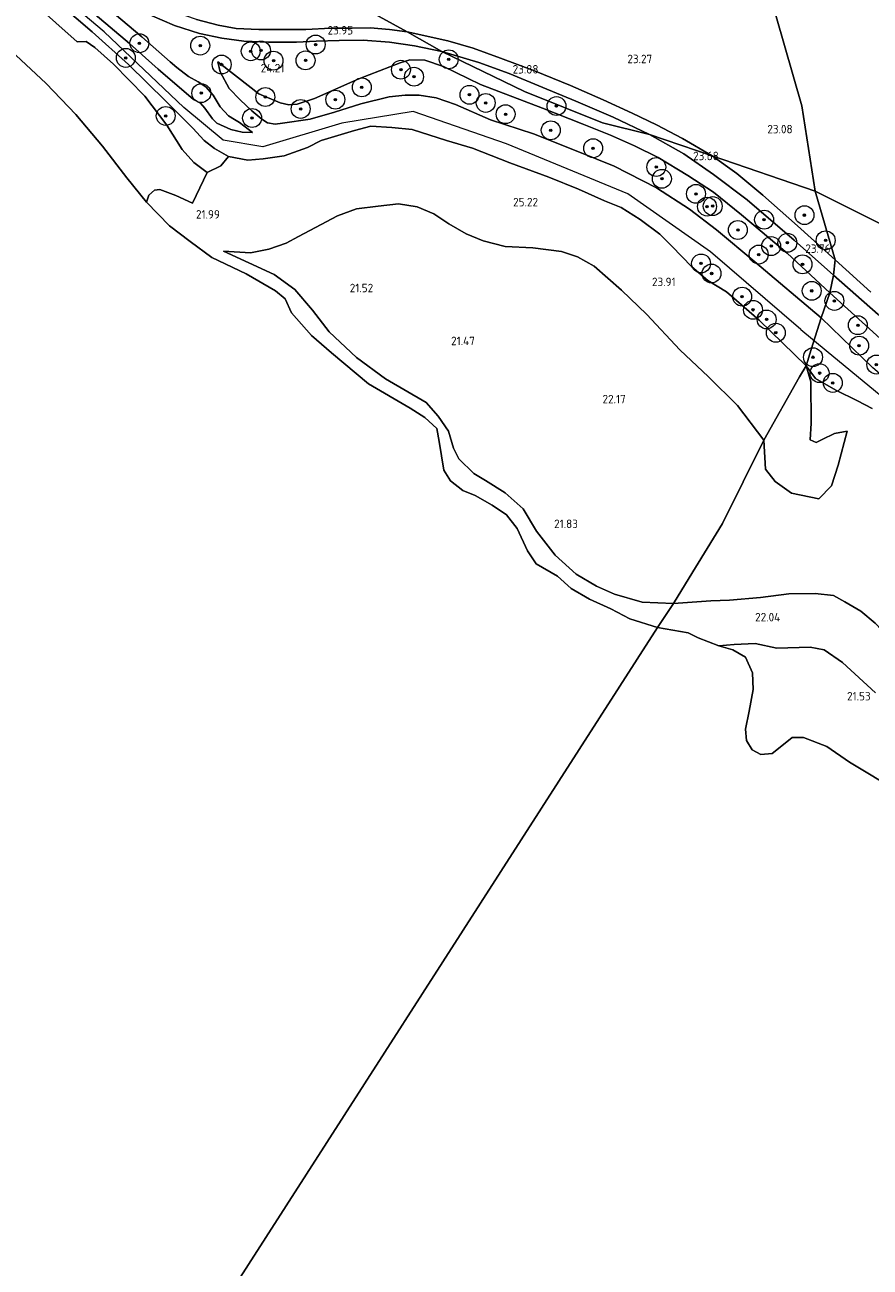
# Model space of a CAD drawing. Header units: metres. Extents: x 185049 to 189876, y 349292 to 352302.
# Tile 94 of 256: x 187055 to 187234, y 350889 to 351153. Entities that reach past the tile are written whole.
import ezdxf
from ezdxf.enums import TextEntityAlignment as Align

# ---------------------------------------------------------------- set-up
doc = ezdxf.new("R2010")
doc.units = ezdxf.units.M
for name, color, linetype, lineweight in [('B-WE-GR-BOOM-S', 90, 'Continuous', 25), ('B-WE-GR-GRAS-GV', 60, 'Continuous', 13), ('B-WE-GW-OPHOGING_KRUIN-G', 90, 'Continuous', 18), ('B-WE-GW-TALUD_KRUIN-G', 90, 'Continuous', 18), ('B-WE-GW-TALUD_TEEN-G', 90, 'Continuous', 18), ('B-WE-OB-BEKLEDING_STEEN-GV', 30, 'Continuous', 18), ('B-WE-OG-TERREIN_GROEN-GV', 7, 'Continuous', 18), ('B-WE-OG-WATER_POEL-GV', 7, 'Continuous', 18), ('B-WE-VH-ONVERHARD-GV', 252, 'Continuous', 18), ('X-XX-AL-HOOGTELABEL-S', 7, 'Continuous', 25)]:
    doc.layers.add(name, color=color, linetype=linetype, lineweight=lineweight)
doc.styles.add('NLCS-ISO-ANNOTATIVE-T18', font='NLCS-ISO.ttf', dxfattribs={"height": 1.8})

# ---------------------------------------------------------------- blocks, each defined once
blk = doc.blocks.new('SAL-HOOGTELABEL-SO')
at = {"color": 0, "linetype": 'ByBlock', "lineweight": -2, "style": 'NLCS-ISO-ANNOTATIVE-T18'}
blk.add_attdef('HOOGTE', text='', height=1.8, dxfattribs=at).set_placement((2.79, 0), align=Align.RIGHT)
blk = doc.blocks.new('SGR-BOOM_01-SO')
at = {"linetype": 'ByBlock', "lineweight": 18}
h = blk.add_hatch(color=0, dxfattribs=at)
h.dxf.hatch_style = 1
edge = h.paths.add_edge_path()
edge.add_arc((0, 0), 0.25, 0, 360)
at = {"color": 0, "linetype": 'ByBlock', "lineweight": 18}
for radius in [2, 0.25]:
    blk.add_circle((0, 0), radius, dxfattribs=at)

msp = doc.modelspace()

# ---------------------------------------------------------------- linework, layer by layer
at = {"layer": 'B-WE-GR-GRAS-GV'}
for points in [[(187049.15, 351168.496, 25.713), (187062.415, 351156.861, 25.651), (187069.167, 351151.021, 25.615), (187076.856, 351144.09, 25.754), (187084.756, 351136.364, 25.713), (187090.508, 351130.649, 25.691), (187092.875, 351128.016, 25.789), (187095.087, 351126.333, 26.009), (187098.074, 351124.605, 26.241), (187096.44, 351122.618, 25.361), (187093.507, 351121.253, 24.183), (187090.696, 351123.324, 24.277), (187088.259, 351126.078, 24.277), (187085.016, 351131.244, 24.344), (187080.294, 351137.387, 24.559), (187073.68, 351144.205, 24.747), (187069.745, 351147.709, 24.729), (187067.908, 351148.953, 24.536), (187065.991, 351148.9, 24.218), (187056.976, 351156.982, 24.218), (187044.59, 351167.889, 24.25)], [(187069.807, 351154.697, 25.619), (187077.055, 351148.599, 25.628), (187083.138, 351143.122, 25.669), (187090.641, 351136.706, 25.758), (187092.153, 351135.936, 25.767), (187093.051, 351134.893, 25.767), (187094.641, 351132.622, 25.772), (187095.578, 351131.667, 25.879), (187098.558, 351130.337, 25.892), (187100.937, 351129.757, 26.116), (187103.117, 351129.739, 26.116), (187100.404, 351131.819, 25.387), (187099.341, 351132.484, 25.373), (187098.054, 351133.255, 25.239), (187096.277, 351135.174, 25.176), (187094.768, 351137.589, 24.948), (187093.246, 351139.358, 24.729), (187091.604, 351140.41, 24.536), (187089.573, 351141.546, 24.362), (187087.086, 351143.472, 24.371), (187085.706, 351144.652, 24.38), (187079.721, 351149.984, 24.214), (187067.216, 351160.6, 24.21)], [(187067.216, 351160.6, 24.21), (187079.721, 351149.984, 24.214), (187085.706, 351144.652, 24.38), (187087.086, 351143.472, 24.371), (187089.573, 351141.546, 24.362), (187091.604, 351140.41, 24.536), (187093.246, 351139.358, 24.729), (187094.768, 351137.589, 24.948), (187096.277, 351135.174, 25.176), (187098.054, 351133.255, 25.239), (187099.341, 351132.484, 25.373), (187100.404, 351131.819, 25.387), (187103.117, 351129.739, 26.116), (187100.937, 351129.757, 26.116), (187098.558, 351130.337, 25.892), (187095.578, 351131.667, 25.879), (187094.641, 351132.622, 25.772), (187093.051, 351134.893, 25.767), (187092.153, 351135.936, 25.767), (187090.641, 351136.706, 25.758), (187083.138, 351143.122, 25.669), (187077.055, 351148.599, 25.628), (187069.807, 351154.697, 25.619)], [(187081.421, 351154.605, 24.241), (187086.589, 351152.373, 24.178), (187091.935, 351150.649, 24.174), (187096.64, 351149.682, 24.142), (187101.317, 351149.064, 24.156), (187106.504, 351148.825, 24.133), (187112.436, 351148.871, 24.08), (187116.608, 351149.072, 24.035), (187121.468, 351149.235, 23.959), (187126.604, 351149.257, 23.91), (187132.158, 351148.841, 23.878), (187137.449, 351148.057, 23.86), (187143.211, 351146.865, 23.829), (187160.751, 351138.407, 23.784), (187177.23, 351131.766, 23.72), (187187.237, 351129.3, 23.775), (187194.49, 351125.187, 23.802), (187200.757, 351120.826, 23.887), (187207.897, 351115.432, 23.887), (187217.827, 351106.883, 23.91), (187226.19, 351099.504, 23.914), (187225.421, 351095.774, 24.008), (187216.38, 351104.128, 23.914), (187206.729, 351112.294, 23.941), (187200.748, 351117.056, 23.928), (187195.33, 351120.617, 23.896), (187189.083, 351124.438, 23.896), (187184.042, 351126.915, 23.896), (187178.951, 351129.128, 23.892), (187172.938, 351131.515, 23.892), (187164.54, 351134.884, 23.901), (187151.39, 351139.874, 23.928), (187143.606, 351143.671, 23.932), (187139.612, 351145.022, 23.928), (187136.463, 351145.087, 23.91), (187134.436, 351144.502, 23.905), (187125.633, 351141.058, 24.017), (187116.252, 351136.945, 24.232), (187112.591, 351135.7, 24.344), (187110.817, 351135.555, 24.389), (187109.005, 351135.974, 24.393), (187104.446, 351137.921, 24.263), (187099.952, 351141.417, 24.165), (187095.756, 351144.65, 24.187), (187096.31, 351142.589, 24.59), (187098.206, 351139.053, 24.881), (187100.524, 351136.639, 25.19), (187103.02, 351134.265, 25.346), (187105.084, 351132.5, 25.606), (187106.319, 351131.784, 25.942), (187107.948, 351131.481, 26.036), (187109.492, 351131.653, 26.219), (187115.342, 351132.569, 26.224), (187120.528, 351133.987, 26.25), (187126.079, 351135.765, 26.291), (187132.085, 351137.244, 26.492), (187135.433, 351137.586, 26.506), (187138.463, 351137.603, 26.523), (187142.055, 351137.084, 26.519), (187146.14, 351135.619, 26.519), (187153.55, 351132.379, 26.676), (187162.663, 351129.405, 26.765), (187172.367, 351125.566, 26.837), (187179.755, 351122.561, 26.846), (187188.707, 351117.964, 26.877), (187195.683, 351113.496, 26.922), (187201.421, 351109.125, 26.922), (187209.528, 351102.343, 26.868), (187223.551, 351090.445, 26.868), (187221.484, 351083.739, 26.866), (187220.426, 351080.306, 26.77), (187210.47, 351089.969, 26.747), (187203.5, 351095.976, 26.752), (187199.591, 351098.339, 26.756), (187196.189, 351101.24, 26.747), (187191.928, 351105.609, 26.747), (187189.389, 351108.19, 26.77), (187185.244, 351111.264, 26.77), (187181.242, 351113.847, 26.77), (187177.685, 351115.253, 26.77), (187172.146, 351117.739, 26.89), (187165.919, 351120.26, 26.931), (187157.611, 351123.279, 26.949), (187149.746, 351126.366, 26.944), (187144.225, 351127.986, 26.823), (187136.972, 351130.342, 26.716), (187132.67, 351130.734, 26.64), (187128.165, 351131.063, 26.631), (187124.704, 351130.145, 26.492), (187117.704, 351128.006, 26.501), (187114.787, 351126.513, 26.492), (187109.819, 351124.79, 26.492), (187105.399, 351124.11, 26.492), (187102.126, 351123.842, 26.492), (187098.074, 351124.605, 26.241), (187095.087, 351126.333, 26.009), (187092.875, 351128.016, 25.789), (187090.508, 351130.649, 25.691), (187084.756, 351136.364, 25.713), (187076.856, 351144.09, 25.754), (187069.167, 351151.021, 25.615), (187062.415, 351156.861, 25.651)], [(187234.358, 351071.273, 26.623), (187231.268, 351072.85, 26.616), (187226.709, 351075.151, 26.77), (187222.371, 351077.621, 26.86), (187220.426, 351080.306, 26.77), (187221.484, 351083.739, 26.866), (187223.551, 351090.445, 26.868), (187234.543, 351079.854, 26.832)]]:
    msp.add_polyline3d(points, dxfattribs=at)
for points in [[(187179.547, 351132.932, 23.863), (187187.237, 351129.3, 23.775), (187177.23, 351131.766, 23.72), (187160.751, 351138.407, 23.784), (187143.211, 351146.865, 23.829), (187151.043, 351144.544, 23.901), (187157.477, 351142.185, 23.947), (187164.649, 351139.256, 23.93), (187171.629, 351136.33, 23.892)], [(187151.39, 351139.874, 23.928), (187164.54, 351134.884, 23.901), (187172.938, 351131.515, 23.892), (187178.951, 351129.128, 23.892), (187184.042, 351126.915, 23.896), (187189.083, 351124.438, 23.896), (187195.33, 351120.617, 23.896), (187200.748, 351117.056, 23.928), (187206.729, 351112.294, 23.941), (187216.38, 351104.128, 23.914), (187225.421, 351095.774, 24.008), (187223.551, 351090.445, 26.868), (187209.528, 351102.343, 26.868), (187201.421, 351109.125, 26.922), (187195.683, 351113.496, 26.922), (187188.707, 351117.964, 26.877), (187179.755, 351122.561, 26.846), (187172.367, 351125.566, 26.837), (187162.663, 351129.405, 26.765), (187153.55, 351132.379, 26.676), (187146.14, 351135.619, 26.519), (187142.055, 351137.084, 26.519), (187138.463, 351137.603, 26.523), (187135.433, 351137.586, 26.506), (187132.085, 351137.244, 26.492), (187126.079, 351135.765, 26.291), (187120.528, 351133.987, 26.25), (187115.342, 351132.569, 26.224), (187109.492, 351131.653, 26.219), (187107.948, 351131.481, 26.036), (187106.319, 351131.784, 25.942), (187105.084, 351132.5, 25.606), (187103.02, 351134.265, 25.346), (187100.524, 351136.639, 25.19), (187098.206, 351139.053, 24.881), (187096.31, 351142.589, 24.59), (187095.756, 351144.65, 24.187), (187099.952, 351141.417, 24.165), (187104.446, 351137.921, 24.263), (187109.005, 351135.974, 24.393), (187110.817, 351135.555, 24.389), (187112.591, 351135.7, 24.344), (187116.252, 351136.945, 24.232), (187125.633, 351141.058, 24.017), (187134.436, 351144.502, 23.905), (187136.463, 351145.087, 23.91), (187139.612, 351145.022, 23.928), (187143.606, 351143.671, 23.932)], [(187256.444, 351070.962, 23.836), (187261.611, 351064.93, 23.828), (187257.853, 351065.98, 23.98), (187253.193, 351070.435, 24.018), (187245.504, 351077.21, 24.034), (187236.093, 351086.081, 24.014), (187225.421, 351095.774, 24.008), (187226.19, 351099.504, 23.914), (187235.615, 351091.168, 23.871), (187244.442, 351083.144, 23.863), (187251.571, 351076.111, 23.848)], [(187245.504, 351077.21, 24.034), (187240.893, 351074.441, 26.813), (187234.543, 351079.854, 26.832), (187223.551, 351090.445, 26.868), (187225.421, 351095.774, 24.008), (187236.093, 351086.081, 24.014)]]:
    msp.add_polyline3d(points, close=True, dxfattribs=at)
at = {"layer": 'B-WE-GW-OPHOGING_KRUIN-G'}
for points in [[(187219.257, 351087.987, 26.856), (187200.151, 351104.434, 26.977), (187182.626, 351116.73, 26.945), (187156.956, 351127.278, 27.021), (187137.178, 351134.157, 26.726), (187122.066, 351131.692, 26.39), (187105.333, 351126.682, 26.475), (187096.943, 351128.097, 26.175), (187088.602, 351135.016, 25.791), (187071.732, 351151.028, 25.723), (187050.773, 351168.787, 25.732), (187025.853, 351190.313, 25.737), (187001.538, 351210.907, 25.741), (186981.923, 351227.753, 25.755)], [(187219.257, 351087.987, 26.856), (187224.656, 351083.54, 26.953), (187246.741, 351065.308, 26.836), (187262.964, 351044.661, 26.735), (187279.31, 351023.746, 26.654), (187291.972, 351007.42, 26.565), (187300.224, 350990.656, 26.584), (187309.435, 350978.852, 26.689), (187326.992, 350965.997, 26.697), (187350.011, 350950.177, 26.755), (187379.35, 350931.058, 26.697), (187409.366, 350910.512, 26.537)]]:
    msp.add_polyline3d(points, dxfattribs=at)
at = {"layer": 'B-WE-GW-TALUD_KRUIN-G'}
for points in [[(186987.886, 351225.05, 25.785), (187001.56, 351213.154, 25.664), (187011.326, 351204.677, 25.637), (187025.557, 351192.53, 25.61), (187037.864, 351182.297, 25.682), (187047.426, 351173.628, 25.686), (187055.019, 351167.007, 25.686), (187062.409, 351160.731, 25.678), (187069.807, 351154.697, 25.619), (187077.055, 351148.599, 25.628), (187083.138, 351143.122, 25.669), (187090.641, 351136.706, 25.758), (187092.153, 351135.936, 25.767), (187093.051, 351134.893, 25.767), (187094.641, 351132.622, 25.772), (187095.578, 351131.667, 25.879), (187098.558, 351130.337, 25.892), (187100.937, 351129.757, 26.116), (187103.117, 351129.739, 26.116)], [(187114.787, 351126.513, 26.492), (187109.819, 351124.79, 26.492), (187105.399, 351124.11, 26.492), (187102.126, 351123.842, 26.492), (187098.074, 351124.605, 26.241), (187095.087, 351126.333, 26.009), (187092.875, 351128.016, 25.789), (187090.508, 351130.649, 25.691), (187084.756, 351136.364, 25.713), (187076.856, 351144.09, 25.754), (187069.167, 351151.021, 25.615), (187062.415, 351156.861, 25.651), (187049.15, 351168.496, 25.713), (187036.9, 351178.96, 25.78), (187027.716, 351186.884, 25.695), (187016.129, 351195.998, 25.619)], [(187095.756, 351144.65, 24.187), (187096.31, 351142.589, 24.59), (187098.206, 351139.053, 24.881), (187100.524, 351136.639, 25.19), (187103.02, 351134.265, 25.346), (187105.084, 351132.5, 25.606), (187106.319, 351131.784, 25.942), (187107.948, 351131.481, 26.036), (187109.492, 351131.653, 26.219), (187115.342, 351132.569, 26.224), (187120.528, 351133.987, 26.25), (187126.079, 351135.765, 26.291), (187132.085, 351137.244, 26.492), (187135.433, 351137.586, 26.506), (187138.463, 351137.603, 26.523), (187142.055, 351137.084, 26.519), (187146.14, 351135.619, 26.519), (187153.55, 351132.379, 26.676), (187162.663, 351129.405, 26.765), (187172.367, 351125.566, 26.837), (187179.755, 351122.561, 26.846), (187188.707, 351117.964, 26.877), (187195.683, 351113.496, 26.922), (187201.421, 351109.125, 26.922), (187209.528, 351102.343, 26.868), (187223.551, 351090.445, 26.868)], [(187189.389, 351108.19, 26.77), (187185.244, 351111.264, 26.77), (187181.242, 351113.847, 26.77), (187177.685, 351115.253, 26.77), (187172.146, 351117.739, 26.89), (187165.919, 351120.26, 26.931), (187157.611, 351123.279, 26.949), (187149.746, 351126.366, 26.944), (187144.225, 351127.986, 26.823), (187136.972, 351130.342, 26.716), (187132.67, 351130.734, 26.64), (187128.165, 351131.063, 26.631), (187124.704, 351130.145, 26.492), (187117.704, 351128.006, 26.501), (187114.787, 351126.513, 26.492)], [(187220.426, 351080.306, 26.77), (187210.47, 351089.969, 26.747), (187203.5, 351095.976, 26.752), (187199.591, 351098.339, 26.756), (187196.189, 351101.24, 26.747), (187191.928, 351105.609, 26.747), (187189.389, 351108.19, 26.77)], [(187185.648, 351030.185, 21.609), (187179.823, 351031.941, 21.663), (187176.017, 351033.628, 21.658), (187171.675, 351036.116, 21.605), (187167.206, 351040.16, 21.591), (187163.307, 351045.24, 21.546), (187160.472, 351050.019, 21.56), (187156.667, 351053.355, 21.546), (187152.502, 351055.977, 21.448), (187149.99, 351057.499, 21.354), (187146.817, 351060.553, 21.323), (187145.731, 351062.816, 21.296), (187144.674, 351066.43, 21.305), (187142.47, 351069.591, 21.296), (187139.91, 351072.492, 21.296), (187131.321, 351077.544, 21.215), (187125.145, 351082.059, 21.215), (187119.358, 351087.474, 21.224), (187115.845, 351092.074, 21.032), (187112.13, 351096.433, 21.027), (187107.687, 351099.618, 21.027), (187097.019, 351104.59, 21.045)], [(187223.551, 351090.445, 26.868), (187234.543, 351079.854, 26.832)], [(187220.426, 351080.306, 26.77), (187221.381, 351076.874, 26.746), (187221.456, 351068.108, 26.172), (187221.221, 351064.6, 25.894), (187222.516, 351064.048, 25.888), (187223.801, 351064.655, 25.894), (187226.403, 351065.934, 25.947), (187229.078, 351066.442, 25.878)], [(187228.566, 351030.286, 24.108), (187226.18, 351031.594, 23.879), (187222.278, 351032.048, 23.518), (187216.722, 351032, 22.784), (187210.731, 351031.199, 22.38), (187204.139, 351030.67, 21.763)], [(187192.29, 351029.931, 21.488), (187185.648, 351030.185, 21.609)], [(187204.139, 351030.67, 21.763), (187200.212, 351030.499, 21.554), (187192.29, 351029.931, 21.488)], [(187262.95, 350995.379, 24.302), (187260.509, 351000.239, 24.36), (187258.478, 351003.3, 24.356), (187254.192, 351007.9, 24.414), (187250.028, 351012.019, 24.523), (187244.428, 351016.604, 24.461), (187239.274, 351021.331, 24.391), (187235.026, 351025.743, 24.356), (187232.006, 351028.284, 24.255), (187228.566, 351030.286, 24.108)]]:
    msp.add_polyline3d(points, dxfattribs=at)
at = {"layer": 'B-WE-GW-TALUD_TEEN-G'}
for points in [[(187103.117, 351129.739, 26.116), (187100.404, 351131.819, 25.387), (187099.341, 351132.484, 25.373), (187098.054, 351133.255, 25.239), (187096.277, 351135.174, 25.176), (187094.768, 351137.589, 24.948), (187093.246, 351139.358, 24.729), (187091.604, 351140.41, 24.536), (187089.573, 351141.546, 24.362), (187087.086, 351143.472, 24.371), (187085.706, 351144.652, 24.38), (187079.721, 351149.984, 24.214), (187067.216, 351160.6, 24.21), (187050.579, 351174.869, 24.277), (187038.1, 351185.777, 24.317), (187024.975, 351196.876, 24.321), (186999.072, 351219.278, 24.295)], [(187225.421, 351095.774, 24.008), (187216.38, 351104.128, 23.914), (187206.729, 351112.294, 23.941), (187200.748, 351117.056, 23.928), (187195.33, 351120.617, 23.896), (187189.083, 351124.438, 23.896), (187184.042, 351126.915, 23.896), (187178.951, 351129.128, 23.892), (187172.938, 351131.515, 23.892), (187164.54, 351134.884, 23.901), (187151.39, 351139.874, 23.928), (187143.606, 351143.671, 23.932), (187139.612, 351145.022, 23.928), (187136.463, 351145.087, 23.91), (187134.436, 351144.502, 23.905), (187125.633, 351141.058, 24.017), (187116.252, 351136.945, 24.232), (187112.591, 351135.7, 24.344), (187110.817, 351135.555, 24.389), (187109.005, 351135.974, 24.393), (187104.446, 351137.921, 24.263), (187099.952, 351141.417, 24.165), (187095.756, 351144.65, 24.187)], [(187211.429, 351064.542, 22.956), (187205.833, 351071.856, 22.956), (187199.735, 351077.936, 22.661), (187193.624, 351083.637, 22.536), (187186.638, 351091.145, 22.451), (187181.274, 351096.32, 22.397), (187175.471, 351101.409, 22.236), (187171.97, 351103.365, 22.191), (187168.582, 351104.471, 21.999), (187162.521, 351105.269, 21.896), (187156.674, 351105.559, 22.016), (187151.995, 351106.752, 22.2), (187148.381, 351108.267, 22.339), (187144.735, 351110.359, 22.258), (187141.525, 351112.494, 22.213), (187138.002, 351113.981, 22.218), (187134.059, 351114.564, 22.204), (187129.752, 351114.132, 22.084), (187125.155, 351113.532, 22.025), (187121.14, 351112.043, 22.021), (187116.505, 351109.588, 22.003), (187112.91, 351107.659, 21.797), (187110.267, 351106.293, 21.551), (187106.6, 351104.975, 21.211), (187102.71, 351104.182, 21.112), (187097.019, 351104.59, 21.045)], [(187315.654, 350996.969, 24.333), (187314.031, 351000.163, 24.29), (187311.554, 351003.566, 24.232), (187309.192, 351006.192, 24.205), (187305.659, 351009.13, 24.166), (187303.09, 351011.162, 24.139), (187300.376, 351013.236, 24.158), (187298.193, 351015.139, 24.154), (187295.428, 351018.312, 24.154), (187290.73, 351022.528, 24.112), (187287.497, 351026.405, 24.014), (187283.798, 351030.905, 24.022), (187278.996, 351036.952, 24.022), (187273.556, 351043.517, 24.018), (187267.643, 351050.781, 24.018), (187262.906, 351057.983, 24.022), (187260.739, 351061.855, 23.98), (187257.853, 351065.98, 23.98), (187253.193, 351070.435, 24.018), (187245.504, 351077.21, 24.034), (187236.093, 351086.081, 24.014), (187225.421, 351095.774, 24.008)], [(187211.429, 351064.542, 22.956), (187211.821, 351058.407, 22.943), (187213.84, 351055.788, 23.106), (187217.307, 351053.312, 23.471), (187223.066, 351052.135, 24.162), (187225.793, 351054.853, 24.833), (187227.207, 351059.225, 25.136), (187229.078, 351066.442, 25.878)], [(187201.927, 351020.94, 20.948), (187205.119, 351021.269, 20.968), (187209.59, 351021.468, 21.235), (187214.217, 351020.439, 21.348), (187221.219, 351020.694, 21.74), (187224.221, 351020.147, 21.783), (187228.108, 351017.443, 21.771), (187235.069, 351011.004, 21.829)]]:
    msp.add_polyline3d(points, dxfattribs=at)
at = {"layer": 'B-WE-OB-BEKLEDING_STEEN-GV'}
msp.add_polyline3d([(187044.59, 351167.889, 24.25), (187056.976, 351156.982, 24.218), (187065.991, 351148.9, 24.218), (187067.908, 351148.953, 24.536), (187069.745, 351147.709, 24.729), (187073.68, 351144.205, 24.747), (187080.294, 351137.387, 24.559), (187085.016, 351131.244, 24.344), (187088.259, 351126.078, 24.277), (187090.696, 351123.324, 24.277), (187093.507, 351121.253, 24.183), (187090.437, 351114.737, 22.37), (187086.864, 351116.345, 22.133), (187083.532, 351117.622, 21.784), (187082.405, 351117.486, 21.26), (187081.186, 351116.42, 21.26), (187080.701, 351114.964, 20.947), (187076.492, 351120.095, 20.947), (187071.384, 351126.841, 20.947), (187065.728, 351133.497, 20.947), (187059.435, 351140.084, 20.947), (187050.9, 351148.094, 20.942)], dxfattribs=at)
at = {"layer": 'B-WE-OG-TERREIN_GROEN-GV'}
for points in [[(187109.996, 351165.278, 23.618), (187135.894, 351151.044, 23.798), (187132.166, 351151.506, 23.798), (187128.072, 351151.912, 23.874), (187124.263, 351151.816, 23.883), (187119.71, 351151.778, 23.901), (187114.405, 351151.55, 23.945), (187109.107, 351151.499, 23.968), (187104.485, 351151.516, 23.99), (187099.692, 351151.762, 24.039), (187095.827, 351152.414, 24.062), (187091.303, 351153.662, 24.057), (187086.993, 351155.159, 24.03), (187082.984, 351157.015, 24.044), (187079.159, 351159.189, 24.057), (187075.674, 351161.447, 24.12), (187072.679, 351163.976, 24.116), (187068.165, 351167.588, 24.124), (187061.5, 351173.245, 24.129), (187048.248, 351184.529, 24.165), (187036.252, 351194.868, 24.151), (187021.532, 351207.833, 24.138), (187066.977, 351187.542, 23.618)], [(187149.746, 351126.366, 26.944), (187157.611, 351123.279, 26.949), (187165.919, 351120.26, 26.931), (187172.146, 351117.739, 26.89), (187177.685, 351115.253, 26.77), (187181.242, 351113.847, 26.77), (187185.244, 351111.264, 26.77), (187189.389, 351108.19, 26.77), (187191.928, 351105.609, 26.747), (187196.189, 351101.24, 26.747), (187199.591, 351098.339, 26.756), (187203.5, 351095.976, 26.752), (187210.47, 351089.969, 26.747), (187220.426, 351080.306, 26.77), (187219.012, 351077.952, 26.04), (187211.429, 351064.542, 22.956), (187205.833, 351071.856, 22.956), (187199.735, 351077.936, 22.661), (187193.624, 351083.637, 22.536), (187186.638, 351091.145, 22.451), (187181.274, 351096.32, 22.397), (187175.471, 351101.409, 22.236), (187171.97, 351103.365, 22.191), (187168.582, 351104.471, 21.999), (187162.521, 351105.269, 21.896), (187156.674, 351105.559, 22.016), (187151.995, 351106.752, 22.2), (187148.381, 351108.267, 22.339), (187144.735, 351110.359, 22.258), (187141.525, 351112.494, 22.213), (187138.002, 351113.981, 22.218), (187134.059, 351114.564, 22.204), (187129.752, 351114.132, 22.084), (187125.155, 351113.532, 22.025), (187121.14, 351112.043, 22.021), (187116.505, 351109.588, 22.003), (187112.91, 351107.659, 21.797), (187110.267, 351106.293, 21.551), (187106.6, 351104.975, 21.211), (187102.71, 351104.182, 21.112), (187097.019, 351104.59, 21.045), (187107.687, 351099.618, 21.027), (187112.13, 351096.433, 21.027), (187115.845, 351092.074, 21.032), (187119.358, 351087.474, 21.224), (187125.145, 351082.059, 21.215), (187131.321, 351077.544, 21.215), (187139.91, 351072.492, 21.296), (187142.47, 351069.591, 21.296), (187144.674, 351066.43, 21.305), (187145.731, 351062.816, 21.296), (187146.817, 351060.553, 21.323), (187149.99, 351057.499, 21.354), (187152.502, 351055.977, 21.448), (187156.667, 351053.355, 21.546), (187160.472, 351050.019, 21.56), (187163.307, 351045.24, 21.546), (187167.206, 351040.16, 21.591), (187171.675, 351036.116, 21.605), (187176.017, 351033.628, 21.658), (187179.823, 351031.941, 21.663), (187185.648, 351030.185, 21.609), (187192.29, 351029.931, 21.488), (187188.942, 351024.83, 20.947), (187183.032, 351026.691, 20.947), (187178.997, 351028.798, 20.947), (187174.477, 351030.821, 20.947), (187170.626, 351033.106, 20.947), (187167.734, 351035.735, 20.947), (187163.215, 351038.309, 20.947), (187161.344, 351041.094, 20.947), (187159.174, 351045.824, 20.947), (187156.912, 351048.717, 20.947), (187153.872, 351050.763, 20.947), (187150.297, 351052.815, 20.947), (187147.651, 351053.843, 20.947), (187145.036, 351055.897, 20.947), (187143.678, 351058.205, 20.947), (187142.7, 351064.245, 20.947), (187142.162, 351067.006, 20.947), (187139.643, 351069.321, 20.947), (187136.513, 351071.308, 20.947), (187127.727, 351076.457, 20.947), (187119.843, 351083.067, 20.947), (187115.605, 351086.704, 20.947), (187111.383, 351091.485, 20.947), (187110.073, 351094.449, 20.947), (187108.023, 351096.156, 20.947), (187101.79, 351099.791, 20.947), (187094.512, 351103.248, 20.947), (187089.912, 351106.63, 20.947), (187085.559, 351109.966, 20.947), (187080.701, 351114.964, 20.947), (187081.186, 351116.42, 21.26), (187082.405, 351117.486, 21.26), (187083.532, 351117.622, 21.784), (187086.864, 351116.345, 22.133), (187090.437, 351114.737, 22.37), (187093.507, 351121.253, 24.183), (187096.44, 351122.618, 25.361), (187098.074, 351124.605, 26.241), (187102.126, 351123.842, 26.492), (187105.399, 351124.11, 26.492), (187109.819, 351124.79, 26.492), (187114.787, 351126.513, 26.492), (187117.704, 351128.006, 26.501), (187124.704, 351130.145, 26.492), (187128.165, 351131.063, 26.631), (187132.67, 351130.734, 26.64), (187136.972, 351130.342, 26.716), (187144.225, 351127.986, 26.823)], [(187222.31, 351117.276, 23.262), (187226.535, 351102.714, 23.753), (187218.536, 351109.959, 23.753), (187211.192, 351116.429, 23.668), (187205.689, 351121, 23.646), (187200.469, 351124.785, 23.646)], [(187168.582, 351104.471, 21.999), (187171.97, 351103.365, 22.191), (187175.471, 351101.409, 22.236), (187181.274, 351096.32, 22.397), (187186.638, 351091.145, 22.451), (187193.624, 351083.637, 22.536), (187199.735, 351077.936, 22.661), (187205.833, 351071.856, 22.956), (187211.429, 351064.542, 22.956), (187202.684, 351046.9, 22.616), (187195.602, 351035.381, 22.178), (187192.29, 351029.931, 21.488), (187185.648, 351030.185, 21.609), (187179.823, 351031.941, 21.663), (187176.017, 351033.628, 21.658), (187171.675, 351036.116, 21.605), (187167.206, 351040.16, 21.591), (187163.307, 351045.24, 21.546), (187160.472, 351050.019, 21.56), (187156.667, 351053.355, 21.546), (187152.502, 351055.977, 21.448), (187149.99, 351057.499, 21.354), (187146.817, 351060.553, 21.323), (187145.731, 351062.816, 21.296), (187144.674, 351066.43, 21.305), (187142.47, 351069.591, 21.296), (187139.91, 351072.492, 21.296), (187131.321, 351077.544, 21.215), (187125.145, 351082.059, 21.215), (187119.358, 351087.474, 21.224), (187115.845, 351092.074, 21.032), (187112.13, 351096.433, 21.027), (187107.687, 351099.618, 21.027), (187097.019, 351104.59, 21.045), (187102.71, 351104.182, 21.112), (187106.6, 351104.975, 21.211), (187110.267, 351106.293, 21.551), (187112.91, 351107.659, 21.797), (187116.505, 351109.588, 22.003), (187121.14, 351112.043, 22.021), (187125.155, 351113.532, 22.025), (187129.752, 351114.132, 22.084), (187134.059, 351114.564, 22.204), (187138.002, 351113.981, 22.218), (187141.525, 351112.494, 22.213), (187144.735, 351110.359, 22.258), (187148.381, 351108.267, 22.339), (187151.995, 351106.752, 22.2), (187156.674, 351105.559, 22.016), (187162.521, 351105.269, 21.896)], [(187221.221, 351064.6, 25.894), (187222.516, 351064.048, 25.888), (187223.801, 351064.655, 25.894), (187226.403, 351065.934, 25.947), (187229.078, 351066.442, 25.878), (187227.207, 351059.225, 25.136), (187225.793, 351054.853, 24.833), (187223.066, 351052.135, 24.162), (187217.307, 351053.312, 23.471), (187213.84, 351055.788, 23.106), (187211.821, 351058.407, 22.943), (187211.429, 351064.542, 22.956), (187219.012, 351077.952, 26.04), (187220.426, 351080.306, 26.77), (187221.381, 351076.874, 26.746), (187221.456, 351068.108, 26.172)]]:
    msp.add_polyline3d(points, close=True, dxfattribs=at)
for points in [[(187212.105, 351160.959, 22.211), (187219.493, 351135.338, 22.705), (187222.31, 351117.276, 23.262), (187200.469, 351124.785, 23.646), (187194.195, 351128.472, 23.816), (187188.713, 351131.334, 23.863), (187183.526, 351133.805, 23.833), (187177.417, 351136.621, 23.804), (187170.457, 351139.697, 23.821), (187162.86, 351142.78, 23.825), (187155.69, 351145.438, 23.833), (187149.863, 351147.562, 23.854), (187144.488, 351149.139, 23.888), (187135.894, 351151.044, 23.798), (187109.996, 351165.278, 23.618)], [(187256.406, 351100.211, 23.16), (187222.31, 351117.276, 23.262), (187219.493, 351135.338, 22.705), (187212.105, 351160.959, 22.211)], [(187234.113, 351095.869, 23.774), (187226.535, 351102.714, 23.753), (187222.31, 351117.276, 23.262), (187256.406, 351100.211, 23.16)], [(187235.026, 351025.743, 24.356), (187232.006, 351028.284, 24.255), (187228.566, 351030.286, 24.108), (187226.18, 351031.594, 23.879), (187222.278, 351032.048, 23.518), (187216.722, 351032, 22.784), (187210.731, 351031.199, 22.38), (187204.139, 351030.67, 21.763), (187200.212, 351030.499, 21.554), (187192.29, 351029.931, 21.488), (187195.602, 351035.381, 22.178), (187202.684, 351046.9, 22.616), (187211.429, 351064.542, 22.956), (187211.821, 351058.407, 22.943), (187213.84, 351055.788, 23.106), (187217.307, 351053.312, 23.471), (187223.066, 351052.135, 24.162), (187225.793, 351054.853, 24.833), (187227.207, 351059.225, 25.136), (187229.078, 351066.442, 25.878), (187226.403, 351065.934, 25.947), (187223.801, 351064.655, 25.894), (187222.516, 351064.048, 25.888), (187221.221, 351064.6, 25.894), (187221.456, 351068.108, 26.172), (187221.381, 351076.874, 26.746), (187220.426, 351080.306, 26.77), (187222.371, 351077.621, 26.86), (187226.709, 351075.151, 26.77), (187231.268, 351072.85, 26.616), (187234.358, 351071.273, 26.623)], [(187235.069, 351011.004, 21.829), (187228.108, 351017.443, 21.771), (187224.221, 351020.147, 21.783), (187221.219, 351020.694, 21.74), (187214.217, 351020.439, 21.348), (187209.59, 351021.468, 21.235), (187205.119, 351021.269, 20.968), (187201.927, 351020.94, 20.948), (187197.512, 351022.649, 20.948), (187195.377, 351023.719, 20.948), (187188.942, 351024.83, 20.947), (187192.29, 351029.931, 21.488), (187200.212, 351030.499, 21.554), (187204.139, 351030.67, 21.763), (187210.731, 351031.199, 22.38), (187216.722, 351032, 22.784), (187222.278, 351032.048, 23.518), (187226.18, 351031.594, 23.879), (187228.566, 351030.286, 24.108), (187232.006, 351028.284, 24.255), (187235.026, 351025.743, 24.356)], [(187240.001, 350990.048, 20.874), (187229.589, 350996.296, 20.874), (187224.806, 350999.626, 20.874), (187219.828, 351001.574, 20.874), (187217.457, 351001.57, 20.874), (187215.246, 350999.755, 20.874), (187213.188, 350998.121, 20.874), (187210.798, 350997.937, 20.874), (187208.983, 350998.938, 20.878), (187207.741, 351000.903, 20.878), (187207.525, 351003.285, 20.882), (187208.351, 351007.148, 20.898), (187209.189, 351011.686, 20.948), (187209.039, 351015.274, 20.948), (187207.568, 351018.545, 20.948), (187204.843, 351020.122, 20.948), (187201.927, 351020.94, 20.948), (187205.119, 351021.269, 20.968), (187209.59, 351021.468, 21.235), (187214.217, 351020.439, 21.348), (187221.219, 351020.694, 21.74), (187224.221, 351020.147, 21.783), (187228.108, 351017.443, 21.771), (187235.069, 351011.004, 21.829)]]:
    msp.add_polyline3d(points, dxfattribs=at)
at = {"layer": 'B-WE-OG-WATER_POEL-GV'}
for points in [[(187050.9, 351148.094, 20.942), (187059.435, 351140.084, 20.947), (187065.728, 351133.497, 20.947), (187071.384, 351126.841, 20.947), (187076.492, 351120.095, 20.947), (187080.701, 351114.964, 20.947), (187085.559, 351109.966, 20.947), (187089.912, 351106.63, 20.947), (187094.512, 351103.248, 20.947), (187101.79, 351099.791, 20.947), (187108.023, 351096.156, 20.947), (187110.073, 351094.449, 20.947), (187111.383, 351091.485, 20.947), (187115.605, 351086.704, 20.947), (187119.843, 351083.067, 20.947), (187127.727, 351076.457, 20.947), (187136.513, 351071.308, 20.947), (187139.643, 351069.321, 20.947), (187142.162, 351067.006, 20.947), (187142.7, 351064.245, 20.947), (187143.678, 351058.205, 20.947), (187145.036, 351055.897, 20.947), (187147.651, 351053.843, 20.947), (187150.297, 351052.815, 20.947), (187153.872, 351050.763, 20.947), (187156.912, 351048.717, 20.947), (187159.174, 351045.824, 20.947), (187161.344, 351041.094, 20.947), (187163.215, 351038.309, 20.947), (187167.734, 351035.735, 20.947), (187170.626, 351033.106, 20.947), (187174.477, 351030.821, 20.947), (187178.997, 351028.798, 20.947), (187183.032, 351026.691, 20.947), (187188.942, 351024.83, 20.947), (187081.371, 350857.363, 20.867)], [(187081.371, 350857.363, 20.867), (187188.942, 351024.83, 20.947), (187195.377, 351023.719, 20.948), (187197.512, 351022.649, 20.948), (187201.927, 351020.94, 20.948), (187204.843, 351020.122, 20.948), (187207.568, 351018.545, 20.948), (187209.039, 351015.274, 20.948), (187209.189, 351011.686, 20.948), (187208.351, 351007.148, 20.898), (187207.525, 351003.285, 20.882), (187207.741, 351000.903, 20.878), (187208.983, 350998.938, 20.878), (187210.798, 350997.937, 20.874), (187213.188, 350998.121, 20.874), (187215.246, 350999.755, 20.874), (187217.457, 351001.57, 20.874), (187219.828, 351001.574, 20.874), (187224.806, 350999.626, 20.874), (187229.589, 350996.296, 20.874), (187240.001, 350990.048, 20.874)]]:
    msp.add_polyline3d(points, dxfattribs=at)
at = {"layer": 'B-WE-VH-ONVERHARD-GV'}
for points in [[(187091.303, 351153.662, 24.057), (187095.827, 351152.414, 24.062), (187099.692, 351151.762, 24.039), (187104.485, 351151.516, 23.99), (187109.107, 351151.499, 23.968), (187114.405, 351151.55, 23.945), (187119.71, 351151.778, 23.901), (187124.263, 351151.816, 23.883), (187128.072, 351151.912, 23.874), (187132.166, 351151.506, 23.798), (187135.894, 351151.044, 23.798), (187143.211, 351146.865, 23.829), (187137.449, 351148.057, 23.86), (187132.158, 351148.841, 23.878), (187126.604, 351149.257, 23.91), (187121.468, 351149.235, 23.959), (187116.608, 351149.072, 24.035), (187112.436, 351148.871, 24.08), (187106.504, 351148.825, 24.133), (187101.317, 351149.064, 24.156), (187096.64, 351149.682, 24.142), (187091.935, 351150.649, 24.174), (187086.589, 351152.373, 24.178), (187081.421, 351154.605, 24.241)], [(187235.615, 351091.168, 23.871), (187226.19, 351099.504, 23.914), (187226.535, 351102.714, 23.753), (187234.113, 351095.869, 23.774)]]:
    msp.add_polyline3d(points, dxfattribs=at)
for points in [[(187194.195, 351128.472, 23.816), (187200.469, 351124.785, 23.646), (187187.237, 351129.3, 23.775), (187179.547, 351132.932, 23.863), (187171.629, 351136.33, 23.892), (187164.649, 351139.256, 23.93), (187157.477, 351142.185, 23.947), (187151.043, 351144.544, 23.901), (187143.211, 351146.865, 23.829), (187135.894, 351151.044, 23.798), (187144.488, 351149.139, 23.888), (187149.863, 351147.562, 23.854), (187155.69, 351145.438, 23.833), (187162.86, 351142.78, 23.825), (187170.457, 351139.697, 23.821), (187177.417, 351136.621, 23.804), (187183.526, 351133.805, 23.833), (187188.713, 351131.334, 23.863)], [(187226.535, 351102.714, 23.753), (187226.19, 351099.504, 23.914), (187217.827, 351106.883, 23.91), (187207.897, 351115.432, 23.887), (187200.757, 351120.826, 23.887), (187194.49, 351125.187, 23.802), (187187.237, 351129.3, 23.775), (187200.469, 351124.785, 23.646), (187205.689, 351121, 23.646), (187211.192, 351116.429, 23.668), (187218.536, 351109.959, 23.753)]]:
    msp.add_polyline3d(points, close=True, dxfattribs=at)

# ---------------------------------------------------------------- block references
at = {"layer": 'B-WE-GR-BOOM-S'}
for p in [(187079.177, 351148.622, 24.956), (187092.066, 351148.12, 24.18), (187116.51, 351148.344, 24.015), (187076.296, 351145.515, 25.813), (187102.761, 351146.921, 24.133), (187104.943, 351147.088, 24.145), (187107.591, 351144.927, 24.05), (187114.372, 351144.985, 23.997), (187144.693, 351145.206, 23.808), (187096.597, 351144.114, 24.151), (187134.568, 351143.006, 24.382), (187137.343, 351141.525, 25.284), (187092.292, 351138.053, 25.096), (187105.855, 351137.23, 24.357), (187126.28, 351139.28, 25.035), (187149.091, 351137.701, 25.269), (187113.335, 351134.705, 24.769), (187120.678, 351136.669, 24.959), (187152.529, 351135.977, 25.248), (187167.52, 351135.31, 23.816), (187084.753, 351133.219, 24.773), (187103.047, 351132.781, 25.521), (187156.74, 351133.586, 25.561), (187166.304, 351130.172, 25.337), (187175.275, 351126.375, 25.297), (187188.65, 351122.399, 25.105), (187189.848, 351119.904, 25.682), (187197.067, 351116.709, 25.069), (187199.399, 351114.012, 25.467), (187200.611, 351114.118, 25.145), (187211.49, 351111.238, 23.864), (187220.038, 351112.197, 23.794), (187205.934, 351109.057, 25.621), (187212.993, 351105.643, 24.559), (187216.427, 351106.351, 23.879), (187224.523, 351106.865, 23.699), (187210.345, 351103.851, 26.231), (187198.14, 351101.964, 26.822), (187200.359, 351099.839, 26.867), (187219.625, 351101.78, 23.967), (187206.834, 351094.936, 26.876), (187221.577, 351096.167, 25.087), (187209.142, 351092.143, 26.858), (187226.375, 351094.032, 24.037), (187212.028, 351090.106, 26.831), (187213.974, 351087.282, 26.768), (187231.348, 351088.881, 24.197), (187231.616, 351084.549, 26.019), (187221.844, 351082.112, 26.949), (187235.256, 351080.545, 26.363), (187223.237, 351078.726, 26.867), (187226.04, 351076.661, 26.822)]:
    msp.add_blockref('SGR-BOOM_01-SO', p, dxfattribs=at)
at = {"layer": 'X-XX-AL-HOOGTELABEL-S'}
for p, values in [((187121.648, 351150.469, 23.947), {'HOOGTE': '23.95'}), ((187107.085, 351142.451, 24.211), {'HOOGTE': '24.21'}), ((187160.919, 351142.198, 23.884), {'HOOGTE': '23.88'}), ((187185.001, 351144.391, 23.271), {'HOOGTE': '23.27'}), ((187214.738, 351129.525, 23.077), {'HOOGTE': '23.08'}), ((187199.101, 351123.84, 23.682), {'HOOGTE': '23.68'}), ((187160.82, 351114.068, 25.222), {'HOOGTE': '25.22'}), ((187093.438, 351111.466, 21.986), {'HOOGTE': '21.99'}), ((187222.766, 351104.203, 23.763), {'HOOGTE': '23.76'}), ((187125.9, 351095.867, 21.521), {'HOOGTE': '21.52'}), ((187189.958, 351097.163, 23.911), {'HOOGTE': '23.91'}), ((187147.439, 351084.652, 21.471), {'HOOGTE': '21.47'}), ((187179.395, 351072.334, 22.165), {'HOOGTE': '22.17'}), ((187169.269, 351045.905, 21.834), {'HOOGTE': '21.83'}), ((187212.116, 351026.136, 22.039), {'HOOGTE': '22.04'}), ((187231.264, 351009.392, 21.534), {'HOOGTE': '21.53'})]:
    msp.add_blockref('SAL-HOOGTELABEL-SO', p, dxfattribs=at).add_auto_attribs(values)

doc.saveas('drawing.dxf')
